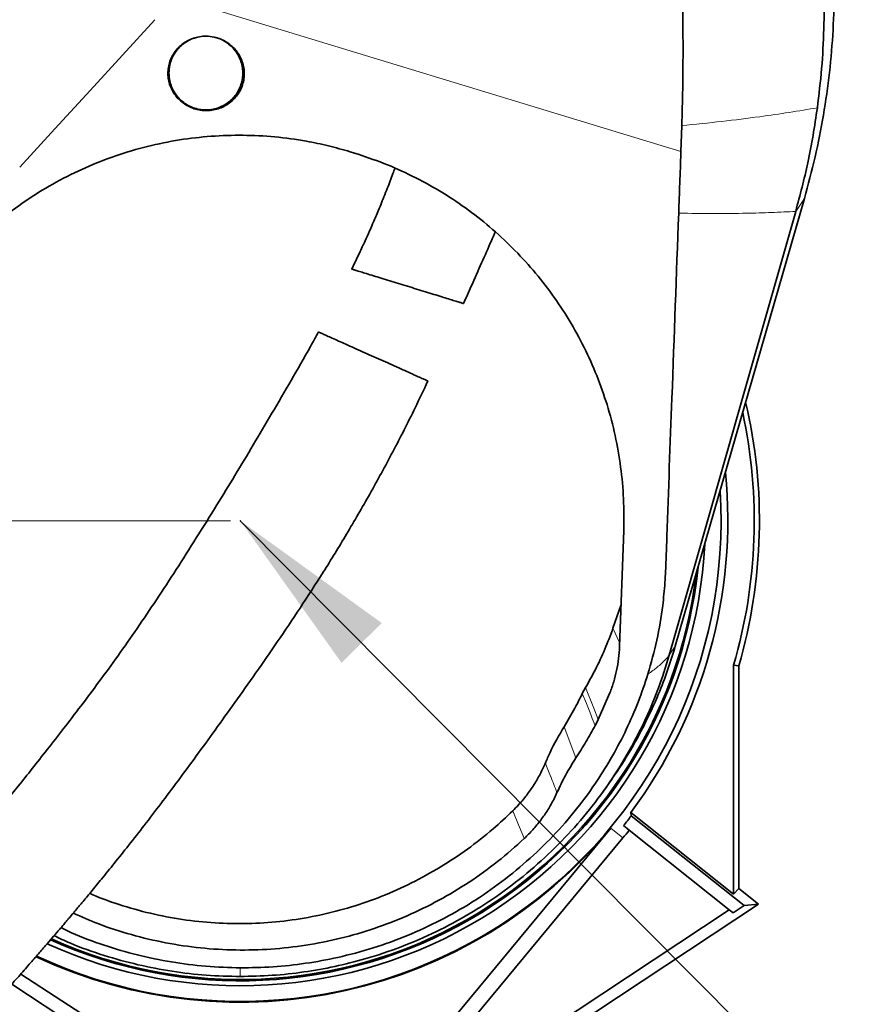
# Model space of a CAD drawing. Header units: millimetres. Extents: x 0 to 11920, y 0 to 8400.
# Tile 48 of 63: x 8370 to 8712, y 5529 to 5929. Entities that reach past the tile are written whole.
import ezdxf

# ---------------------------------------------------------------- set-up
doc = ezdxf.new("R2010")
doc.units = ezdxf.units.MM
doc.header["$LTSCALE"] = 20
doc.header["$PDSIZE"] = -1
doc.styles.add('SLDTEXTSTYLE0', font='TXT', dxfattribs={"width": 0.605})
doc.dimstyles.new('SLDDIMSTYLE0', dxfattribs={"dimtxt": 70, "dimasz": 70, "dimexe": 0, "dimexo": 0.0625, "dimgap": 17.5, "dimtad": 1, "dimdec": 1, "dimrnd": 1e-09, "dimzin": 12, "dimdsep": 46, "dimtxsty": 'SLDTEXTSTYLE0', "dimsah": 1, "dimcen": 0.09, "dimadec": 0, "dimazin": 3, "dimtfac": 1, "dimtofl": 0, "dimtmove": 0, "dimatfit": 3, "dimfxl": 1, "dimfrac": 2, "dimtolj": 1, "dimtzin": 12, "dimarcsym": 0})
doc.dimstyles.new('SLDDIMSTYLE1', dxfattribs={"dimtxt": 0.18, "dimasz": 70, "dimexe": 0, "dimexo": 0.0625, "dimgap": 0, "dimtad": 0, "dimtih": 1, "dimtoh": 1, "dimdec": 0, "dimrnd": 1e-09, "dimzin": 0, "dimdsep": 46, "dimtxsty": 'Standard', "dimsah": 1, "dimcen": 0.09, "dimadec": 0, "dimazin": 0, "dimtfac": 70, "dimtdec": 0, "dimtofl": 0, "dimtmove": 0, "dimatfit": 3, "dimfxl": 1, "dimfrac": 2, "dimtolj": 1, "dimtzin": 0, "dimarcsym": 0})

# ---------------------------------------------------------------- blocks, each defined once
blk = doc.blocks.new('_D_2')
at = {"color": 7, "linetype": 'Continuous', "lineweight": 0}
for p, q in [((8455.97, 7005.22), (7402.52, 7005.22)), ((7432.52, 5725.22), (7432.52, 7005.22)), ((8455.97, 5725.22), (7402.52, 5725.22))]:
    blk.add_line(p, q, dxfattribs=at)
at = {"color": 7, "linetype": 'Continuous', "lineweight": 18}
for points in [[(7432.52, 7005.22), (7422.52, 6935.22), (7442.52, 6935.22)], [(7432.52, 5725.22), (7442.52, 5795.22), (7422.52, 5795.22)]]:
    blk.add_solid(points, dxfattribs=at)
at = {"color": 7, "linetype": 'Continuous', "lineweight": 18, "insert": (7342.28, 6258.28), "char_height": 70, "attachment_point": 1, "rotation": 90, "style": 'SLDTEXTSTYLE0'}
blk.add_mtext('1280', dxfattribs=at)

msp = doc.modelspace()

# ---------------------------------------------------------------- linework, layer by layer
at = {"color": 8, "linetype": 'Continuous', "lineweight": 18}
for p, q in [((8639.07, 5875.29), (8433.57, 5937.94)), ((8685.73, 5851), (8689.24, 5856.25)), ((8614.16, 5675.67), (8611.45, 5681.55)), ((8634.32, 5670.59), (8636.77, 5674.25)), ((8596.38, 5628.8), (8591.56, 5641.51)), ((8610.64, 5600.31), (8615.48, 5596.3))]:
    msp.add_line(p, q, dxfattribs=at)
at = {"color": 7, "linetype": 'Continuous', "lineweight": 35}
for p, q in [((8639.44, 5885.83), (8639.07, 5875.29)), ((8504.6, 5875.23), (8506.41, 5874.68)), ((8689.24, 5856.25), (8636.77, 5674.25)), ((8615.8, 5721.28), (8614.11, 5674.09)), ((8611.45, 5681.55), (8614.7, 5690.8)), ((8660.47, 5573.4), (8660.47, 5666.55)), ((8662.57, 5666.25), (8660.47, 5666.55)), ((8662.57, 5666.25), (8662.57, 5575.75)), ((8600.31, 5657.41), (8598.98, 5654.95)), ((8604.83, 5643.23), (8610.2, 5655.26)), ((8604.21, 5642.04), (8604.84, 5643.24)), ((8604.21, 5642.04), (8604.83, 5643.23)), ((8607.42, 5615.1), (8609.21, 5617.59)), ((8588.67, 5614.7), (8588.68, 5614.72)), ((8618.71, 5606.62), (8618.87, 5605.32)), ((8618.71, 5606.62), (8660.47, 5573.4)), ((8664.79, 5568.79), (8618.87, 5605.32)), ((8610.64, 5600.31), (8455.49, 5413.18)), ((8618.06, 5599.47), (8615.76, 5601.3)), ((8615.48, 5596.3), (8546.35, 5512.91)), ((8658.73, 5567.12), (8618.06, 5599.47)), ((8662.57, 5575.75), (8660.47, 5573.4)), ((8662.57, 5575.75), (8670.58, 5569.38)), ((8670.58, 5569.38), (8559.42, 5495.8)), ((8660.34, 5565.84), (8664.79, 5568.79)), ((8670.58, 5569.38), (8664.79, 5568.79)), ((8658.73, 5567.12), (8560.28, 5501.96)), ((8660.34, 5565.84), (8658.73, 5567.12)), ((8370.72, 5540.96), (8451.66, 5488.35)), ((8446.09, 5485.2), (8367.03, 5536.8))]:
    msp.add_line(p, q, dxfattribs=at)
at = {"color": 7, "linetype": 'Continuous', "lineweight": 35, "flags": 128}
for points in [[(8370.29, 5868.95), (8384.59, 5884.55), (8398.9, 5900.14), (8425.28, 5928.91)], [(8685.73, 5851), (8664.61, 5776.9), (8649.46, 5723.75), (8636.58, 5678.53), (8634.32, 5670.59)]]:
    msp.add_lwpolyline(points, dxfattribs=at)
at = {"color": 8, "linetype": 'Continuous', "lineweight": 18, "flags": 128}
for points in [[(8605.47, 5644.49), (8603.67, 5649), (8600.31, 5657.41)], [(8598.98, 5654.95), (8600.63, 5650.88), (8602.42, 5646.46), (8603.05, 5644.9), (8604.21, 5642.04)], [(8570.69, 5607.29), (8573.04, 5601.68), (8574.96, 5597.08), (8575.38, 5596.07)]]:
    msp.add_lwpolyline(points, dxfattribs=at)
at = {"color": 7, "linetype": 'Continuous', "lineweight": 35}
for radius, start, end in [(211, 343.7722, 13.2209), (208.9, 343.6904, 12.1801), (198.14, 323.235, 5.6972), (195.42, 244.9178, 3.6011), (189.02, 245.4708, 357.1524), (187, 245.6526, 354.194), (186.5, 245.6979, 353.3091), (199.06, 321.5, 322.9629), (195.71, 244.894, 320.3394), (202, 320.3394, 321.5)]:
    msp.add_arc((8459.97, 5725.22), radius, start, end, dxfattribs=at)
for points, knots in [([(8700.34, 5967.39), (8700.64, 5963.18), (8701.23, 5954.77), (8701.49, 5940.54), (8701.05, 5924.72), (8699.59, 5907.38), (8697.14, 5890.14), (8693.79, 5873.05), (8690.76, 5861.85), (8689.24, 5856.25)], [0, 0, 0, 0, 0.112608, 0.225217, 0.380189, 0.535157, 0.690117, 0.845066, 1, 1, 1, 1]), ([(8696.44, 5957.95), (8696.76, 5952.48), (8697.4, 5941.53), (8697.27, 5925.21), (8696.42, 5909.02), (8695.15, 5898.4), (8694.51, 5893.09)], [0, 0, 0, 0, 0.251202, 0.502404, 0.750751, 1, 1, 1, 1]), ([(8639.39, 5948.14), (8639.54, 5942.74), (8639.85, 5931.93), (8639.95, 5916.15), (8639.84, 5900.76), (8639.57, 5890.81), (8639.44, 5885.83)], [0, 0, 0, 0, 0.257837, 0.515675, 0.757736, 1, 1, 1, 1]), ([(8449.34, 5921.84), (8450.16, 5921.62), (8451.82, 5921.17), (8454.13, 5920.02), (8456.21, 5918.54), (8458.03, 5916.75), (8459.5, 5914.69), (8460.63, 5912.42), (8461.35, 5910), (8461.66, 5907.47), (8461.52, 5904.91), (8460.94, 5902.4), (8459.92, 5900.01), (8458.5, 5897.82), (8456.7, 5895.89), (8454.59, 5894.29), (8452.22, 5893.08), (8449.69, 5892.27), (8447.06, 5891.91), (8444.43, 5891.97), (8441.86, 5892.47), (8439.42, 5893.37), (8437.18, 5894.64), (8435.19, 5896.25), (8433.5, 5898.15), (8432.15, 5900.3), (8431.18, 5902.63), (8430.61, 5905.11), (8430.48, 5907.65), (8430.78, 5910.2), (8431.53, 5912.66), (8432.7, 5914.99), (8434.27, 5917.08), (8436.19, 5918.9), (8438.41, 5920.35), (8440.84, 5921.43), (8443.42, 5922.06), (8446.29, 5922.31), (8448.25, 5922), (8449.34, 5921.84)], [0, 0, 0, 0, 0.026088, 0.052175, 0.078256, 0.104335, 0.130543, 0.156751, 0.183435, 0.210122, 0.237326, 0.264534, 0.292082, 0.319631, 0.347246, 0.374858, 0.402202, 0.429543, 0.456392, 0.483237, 0.509594, 0.535949, 0.562042, 0.588135, 0.614307, 0.640482, 0.667003, 0.693529, 0.720524, 0.747522, 0.774954, 0.802386, 0.830012, 0.857635, 0.885106, 0.912572, 0.939607, 0.966637, 1, 1, 1, 1]), ([(8430.97, 5907.22), (8431.01, 5906.39), (8431.09, 5904.7), (8431.75, 5902.26), (8432.78, 5899.93), (8434.18, 5897.83), (8435.94, 5895.98), (8437.96, 5894.46), (8440.22, 5893.29), (8442.63, 5892.53), (8445.15, 5892.17), (8447.68, 5892.25), (8450.17, 5892.75), (8452.53, 5893.65), (8454.73, 5894.95), (8456.66, 5896.59), (8458.29, 5898.54), (8459.57, 5900.73), (8460.47, 5903.12), (8460.96, 5905.6), (8461.02, 5908.15), (8460.65, 5910.65), (8459.86, 5913.08), (8458.68, 5915.32), (8457.14, 5917.34), (8455.29, 5919.07), (8453.16, 5920.45), (8451.16, 5921.38), (8449.83, 5921.68), (8449.34, 5921.79)], [0, 0, 0, 0, 0.037039, 0.075146, 0.112186, 0.1503, 0.187368, 0.225517, 0.262555, 0.300671, 0.3377, 0.375801, 0.412841, 0.45095, 0.48802, 0.526159, 0.563276, 0.601469, 0.638591, 0.676795, 0.713866, 0.752019, 0.789059, 0.827178, 0.864206, 0.902308, 0.939346, 0.977453, 1, 1, 1, 1]), ([(8442.61, 5921.79), (8442.02, 5921.65), (8440.63, 5921.33), (8438.55, 5920.33), (8436.46, 5918.91), (8434.62, 5917.13), (8433.12, 5915.1), (8431.99, 5912.82), (8431.15, 5910.19), (8431.04, 5908.28), (8430.97, 5907.22)], [0, 0, 0, 0, 0.0893406, 0.2132725, 0.3408151, 0.4645775, 0.5919494, 0.7155995, 0.8428509, 1, 1, 1, 1]), ([(8694.51, 5893.09), (8693.96, 5889.34), (8692.86, 5881.86), (8690.15, 5867.77), (8687.46, 5857.56), (8685.73, 5851)], [0, 0, 0, 0, 0.263836, 0.527672, 1, 1, 1, 1]), ([(8344.36, 5830.47), (8347.33, 5833.63), (8353.28, 5839.95), (8363.22, 5848.47), (8373.82, 5856.22), (8385.08, 5863.06), (8396.96, 5868.91), (8409.36, 5873.76), (8422.17, 5877.55), (8435.11, 5880.2), (8448.11, 5881.69), (8461.06, 5882.1), (8474.02, 5881.44), (8485.62, 5879.86), (8495.82, 5877.74), (8501.67, 5876.07), (8504.6, 5875.23)], [0, 0, 0, 0, 0.075522, 0.151308, 0.227083, 0.30259, 0.378236, 0.454172, 0.530096, 0.605726, 0.678487, 0.751524, 0.824557, 0.897311, 0.948655, 1, 1, 1, 1]), ([(8506.41, 5874.68), (8510.4, 5873.35), (8518.41, 5870.7), (8529.95, 5865.49), (8541.04, 5859.45), (8551.56, 5852.54), (8561.44, 5844.8), (8570.64, 5836.32), (8579.11, 5827.16), (8586.85, 5817.32), (8593.77, 5806.83), (8599.85, 5795.76), (8605, 5784.28), (8609.24, 5772.3), (8612.5, 5759.88), (8614.72, 5747.09), (8615.94, 5734.18), (8615.85, 5725.57), (8615.8, 5721.28)], [0, 0, 0, 0, 0.061059, 0.122341, 0.183627, 0.244692, 0.305688, 0.366893, 0.428106, 0.489112, 0.551563, 0.614219, 0.676884, 0.739345, 0.804398, 0.869666, 0.93494, 1, 1, 1, 1]), ([(8639.07, 5875.29), (8639.06, 5875.11), (8638.91, 5870.85), (8638.6, 5862.51), (8638.3, 5854.35), (8638.15, 5850.28)], [0, 0, 0, 0, 0.021723, 0.510861, 1, 1, 1, 1]), ([(8522.79, 5868.51), (8522.53, 5867.78), (8521.53, 5865.05), (8520.04, 5861.17), (8518.38, 5856.95), (8517.09, 5853.76), (8515.89, 5850.88), (8514.8, 5848.29), (8513.69, 5845.71), (8512.33, 5842.62), (8510.55, 5838.68), (8508.27, 5833.78), (8506.46, 5829.97), (8505.38, 5827.83), (8505.24, 5827.55)], [0, 0, 0, 0, 0.051263, 0.193693, 0.27769, 0.354507, 0.424134, 0.486563, 0.544032, 0.613197, 0.714113, 0.836105, 0.97932, 1, 1, 1, 1]), ([(8638.15, 5850.28), (8637.24, 5825.22), (8635.66, 5781.41), (8633.86, 5734.48), (8633.04, 5709.46), (8632.62, 5700.08), (8631.59, 5689.11), (8629.5, 5676.62), (8626.92, 5667.45), (8625.64, 5662.87)], [0, 0, 0, 0, 0.3994384, 0.6985412, 0.7484337, 0.7983224, 0.8481702, 0.924085, 1, 1, 1, 1]), ([(8550.68, 5813.53), (8550.73, 5813.63), (8552.32, 5817.17), (8555.28, 5823.82), (8559.44, 5833.2), (8562.17, 5839.34), (8563.5, 5842.38), (8563.59, 5842.59)], [0, 0, 0, 0, 0.010634, 0.367084, 0.689389, 0.97838, 1, 1, 1, 1]), ([(8505.32, 5827.52), (8505.3, 5827.53), (8505.21, 5827.55), (8505.75, 5827.39), (8506.95, 5827.01), (8508.8, 5826.45), (8511.2, 5825.7), (8514.02, 5824.84), (8517.22, 5823.85), (8520.63, 5822.8), (8524.25, 5821.68), (8527.92, 5820.55), (8531.63, 5819.41), (8535.24, 5818.3), (8538.7, 5817.23), (8541.89, 5816.25), (8544.75, 5815.37), (8547.13, 5814.63), (8549, 5814.06), (8550.18, 5813.69), (8550.72, 5813.53), (8550.63, 5813.55), (8550.61, 5813.56)], [0, 0, 0, 0, 0.017872, 0.074995, 0.129268, 0.185228, 0.237598, 0.291586, 0.342323, 0.394566, 0.444762, 0.496375, 0.54731, 0.599635, 0.6522, 0.706192, 0.760541, 0.816402, 0.871883, 0.928971, 0.984413, 1, 1, 1, 1]), ([(8491.73, 5801.97), (8490.65, 5800), (8486.99, 5793.32), (8480.66, 5782.29), (8472.91, 5768.98), (8465.3, 5756.16), (8457.86, 5743.8), (8450.18, 5731.21), (8442.25, 5718.45), (8434.07, 5705.58), (8426.06, 5693.31), (8418.15, 5681.58), (8410.34, 5670.43), (8402.67, 5659.9), (8395.3, 5650.06), (8388.28, 5640.93), (8381.69, 5632.46), (8375.56, 5624.69), (8370, 5617.72), (8365.11, 5611.65), (8360.94, 5606.54), (8357.49, 5602.35), (8354.97, 5599.31), (8353.23, 5597.23), (8352.1, 5595.89), (8351.02, 5594.6), (8349.69, 5593.03), (8347.89, 5590.9), (8345.51, 5588.11), (8342.47, 5584.57), (8338.7, 5580.22), (8334.19, 5575.08), (8328.93, 5569.15), (8322.91, 5562.47), (8316.81, 5555.79), (8310.71, 5549.23), (8304.73, 5542.88), (8298.32, 5536.18), (8292, 5529.68), (8285.81, 5523.42), (8279.79, 5517.42), (8274.02, 5511.76), (8270.35, 5508.25), (8268.7, 5506.67)], [0, 0, 0, 0, 0.01764, 0.059851, 0.10124, 0.141698, 0.181075, 0.219228, 0.262454, 0.303667, 0.3428, 0.379862, 0.415613, 0.449339, 0.481044, 0.510704, 0.538301, 0.563875, 0.587047, 0.606991, 0.62389, 0.637785, 0.648703, 0.654335, 0.658653, 0.66218, 0.66736, 0.674502, 0.683718, 0.695715, 0.710617, 0.72843, 0.749174, 0.772888, 0.799644, 0.821789, 0.845805, 0.871811, 0.899962, 0.92416, 0.949979, 0.977565, 1, 1, 1, 1]), ([(8536.23, 5782.03), (8536.17, 5782.06), (8536.05, 5782.11), (8535.06, 5782.55), (8533.45, 5783.27), (8531.21, 5784.28), (8528.46, 5785.51), (8525.24, 5786.95), (8521.76, 5788.51), (8518.03, 5790.18), (8514.3, 5791.85), (8510.55, 5793.53), (8507, 5795.12), (8503.64, 5796.63), (8500.6, 5797.99), (8497.89, 5799.2), (8495.6, 5800.23), (8493.78, 5801.04), (8492.5, 5801.62), (8491.78, 5801.94), (8491.8, 5801.93), (8491.81, 5801.92)], [0, 0, 0, 0, 0.04788, 0.103366, 0.160451, 0.216054, 0.273331, 0.327804, 0.383971, 0.436505, 0.490675, 0.541372, 0.593594, 0.643412, 0.694653, 0.744925, 0.796571, 0.848447, 0.901715, 0.9557, 1, 1, 1, 1]), ([(8303.31, 5470.59), (8304.96, 5472.18), (8308.71, 5475.77), (8314.63, 5481.57), (8320.87, 5487.78), (8327.3, 5494.27), (8333.89, 5501.03), (8340.57, 5508), (8346.82, 5514.63), (8352.87, 5521.14), (8358.68, 5527.49), (8364.21, 5533.62), (8369.16, 5539.18), (8373.54, 5544.15), (8377.36, 5548.53), (8380.61, 5552.29), (8383.41, 5555.54), (8385.76, 5558.29), (8387.68, 5560.55), (8389.1, 5562.22), (8390.25, 5563.58), (8391.42, 5564.97), (8393.21, 5567.11), (8395.85, 5570.25), (8399.45, 5574.59), (8403.83, 5579.91), (8408.96, 5586.23), (8414.76, 5593.49), (8421.1, 5601.58), (8427.81, 5610.35), (8434.85, 5619.77), (8442.2, 5629.76), (8449.87, 5640.34), (8457.91, 5651.54), (8466.38, 5663.47), (8475.25, 5676.26), (8484.44, 5689.93), (8493.87, 5704.53), (8503.35, 5719.98), (8512.81, 5736.29), (8522.11, 5753.42), (8529.95, 5768.76), (8534.49, 5778.39), (8536.21, 5782.04)], [0, 0, 0, 0, 0.0213711, 0.0484893, 0.0739287, 0.0978217, 0.12568, 0.1514659, 0.175311, 0.1973158, 0.220306, 0.2410712, 0.25967, 0.2761408, 0.2905052, 0.3027733, 0.3129482, 0.3222592, 0.3295004, 0.3348185, 0.3384067, 0.3426282, 0.3481772, 0.3589993, 0.3728359, 0.3897078, 0.4096393, 0.4327299, 0.4581392, 0.4854444, 0.5147054, 0.546001, 0.5787643, 0.6135482, 0.6503464, 0.6891427, 0.7307643, 0.7744074, 0.8200375, 0.867625, 0.9171527, 0.9686215, 1, 1, 1, 1]), ([(8600.31, 5657.41), (8601.66, 5659.84), (8604.5, 5664.91), (8608.25, 5672.97), (8610.38, 5678.68), (8611.45, 5681.55)], [0, 0, 0, 0, 0.312587, 0.655562, 1, 1, 1, 1]), ([(8636.77, 5674.25), (8635.77, 5670.96), (8633.76, 5664.39), (8629.56, 5653.48), (8624.08, 5641.61), (8617.17, 5629.14), (8611.81, 5621.39), (8609.19, 5617.61)], [0, 0, 0, 0, 0.162833, 0.325642, 0.553907, 0.782115, 1, 1, 1, 1]), ([(8610.2, 5655.26), (8610.75, 5656.75), (8611.84, 5659.73), (8612.99, 5664.4), (8613.81, 5669.2), (8614.01, 5672.46), (8614.11, 5674.09)], [0, 0, 0, 0, 0.245946, 0.493461, 0.745888, 1, 1, 1, 1]), ([(8634.32, 5670.59), (8632.86, 5665.9), (8629.94, 5656.53), (8624.05, 5642.83), (8617.04, 5629.51), (8608.85, 5616.75), (8599.63, 5604.74), (8589.36, 5593.47), (8578.03, 5582.99), (8565.86, 5573.52), (8553.06, 5565.21), (8539.63, 5558), (8525.48, 5551.87), (8511.62, 5547.22), (8498.36, 5543.9), (8485.76, 5541.66), (8472.95, 5540.24), (8464.3, 5540.07), (8459.97, 5539.98)], [0, 0, 0, 0, 0.0636897, 0.127379, 0.192848, 0.2583149, 0.3230794, 0.3878426, 0.4545127, 0.5211814, 0.5854631, 0.6497438, 0.7159299, 0.7821148, 0.8360259, 0.8899366, 0.9449681, 1, 1, 1, 1]), ([(8625.64, 5662.87), (8624.37, 5659.06), (8621.84, 5651.44), (8616.98, 5640.37), (8611.39, 5629.62), (8605.02, 5619.31), (8597.43, 5608.79), (8588.43, 5598.24), (8577.88, 5587.87), (8566.45, 5578.41), (8554.27, 5569.98), (8541.41, 5562.67), (8527.97, 5556.46), (8514, 5551.39), (8500.15, 5547.65), (8486.55, 5545.17), (8473.31, 5543.69), (8464.42, 5543.54), (8459.97, 5543.47)], [0, 0, 0, 0, 0.0560847, 0.1123744, 0.1687327, 0.2250204, 0.2811033, 0.3489708, 0.4170876, 0.4852006, 0.5530629, 0.6199715, 0.6871299, 0.7542818, 0.8211816, 0.8807585, 0.9404253, 1, 1, 1, 1]), ([(8591.56, 5641.51), (8592.31, 5642.75), (8593.82, 5645.25), (8596.33, 5649.71), (8597.98, 5652.98), (8598.98, 5654.95)], [0, 0, 0, 0, 0.2843503, 0.5687004, 1, 1, 1, 1]), ([(8583.95, 5626.76), (8584.57, 5628.18), (8586.78, 5633.25), (8589.56, 5638.05), (8591.56, 5641.51)], [0, 0, 0, 0, 0.278759, 1, 1, 1, 1]), ([(8596.38, 5628.8), (8597.77, 5630.96), (8600.54, 5635.28), (8602.98, 5639.79), (8604.21, 5642.04)], [0, 0, 0, 0, 0.499684, 1, 1, 1, 1]), ([(8588.68, 5614.72), (8589.82, 5617.14), (8592.1, 5621.98), (8594.96, 5626.53), (8596.38, 5628.8)], [0, 0, 0, 0, 0.500737, 1, 1, 1, 1]), ([(8583.95, 5626.76), (8583.27, 5625.25), (8581.89, 5622.21), (8579.34, 5617.85), (8576.42, 5613.66), (8573.5, 5610.14), (8571.49, 5608.1), (8570.69, 5607.29)], [0, 0, 0, 0, 0.2101071, 0.4216709, 0.6378453, 0.8556203, 1, 1, 1, 1]), ([(8575.38, 5596.07), (8576.57, 5597.24), (8578.96, 5599.6), (8582.15, 5603.52), (8585.04, 5607.72), (8587.18, 5611.5), (8588.29, 5613.88), (8588.67, 5614.7)], [0, 0, 0, 0, 0.216252, 0.434007, 0.656494, 0.880613, 1, 1, 1, 1]), ([(8398.78, 5573.79), (8399.64, 5573.4), (8404.52, 5571.16), (8413.82, 5568.1), (8426.64, 5564.71), (8439.75, 5562.51), (8452.99, 5561.39), (8466.23, 5561.4), (8479.39, 5562.54), (8492.38, 5564.78), (8505.14, 5568.09), (8517.61, 5572.44), (8529.68, 5577.86), (8541.31, 5584.27), (8552.37, 5591.61), (8562.21, 5599.29), (8568.05, 5604.8), (8570.69, 5607.29)], [0, 0, 0, 0, 0.015302, 0.08658, 0.157889, 0.229458, 0.301026, 0.372335, 0.443099, 0.514112, 0.585129, 0.655897, 0.727176, 0.798699, 0.870228, 0.941514, 1, 1, 1, 1]), ([(8575.38, 5596.07), (8571.83, 5592.89), (8564.73, 5586.53), (8553.06, 5578.18), (8540.78, 5570.79), (8527.89, 5564.49), (8514.52, 5559.32), (8500.75, 5555.32), (8486.69, 5552.5), (8472.43, 5550.91), (8458.09, 5550.54), (8443.78, 5551.4), (8429.58, 5553.48), (8415.64, 5556.8), (8403.05, 5560.83), (8395.37, 5564.25), (8392.05, 5565.73)], [0, 0, 0, 0, 0.0741066, 0.1479354, 0.2214791, 0.2947379, 0.3677216, 0.440447, 0.5129398, 0.585232, 0.6573623, 0.7293739, 0.8013145, 0.8732331, 0.9451802, 1, 1, 1, 1]), ([(8459.97, 5543.47), (8455.29, 5543.61), (8445.92, 5543.89), (8431.93, 5545.72), (8418.11, 5548.55), (8404.55, 5552.57), (8394.17, 5556.35), (8388.48, 5559.13), (8387.06, 5559.82)], [0, 0, 0, 0, 0.186581, 0.37381, 0.561035, 0.747613, 0.936882, 1, 1, 1, 1]), ([(8459.97, 5539.98), (8455.34, 5540.08), (8446.09, 5540.28), (8432.17, 5541.93), (8418.3, 5544.58), (8404.39, 5548.46), (8393, 5552.43), (8386.39, 5555.55), (8384.27, 5556.55)], [0, 0, 0, 0, 0.177514, 0.355028, 0.536984, 0.718939, 0.909531, 1, 1, 1, 1])]:
    msp.add_open_spline(points, degree=3, knots=knots, dxfattribs=at)
at = {"color": 8, "linetype": 'Continuous', "lineweight": 18}
for points, knots in [([(8639.44, 5885.83), (8644.92, 5886.39), (8655.85, 5887.5), (8670.29, 5889.33), (8683.2, 5891.18), (8690.74, 5892.45), (8694.51, 5893.09)], [0, 0, 0, 0, 0.277385, 0.553762, 0.776376, 1, 1, 1, 1]), ([(8638.15, 5850.28), (8642.91, 5850.2), (8652.41, 5850.05), (8664.89, 5850.18), (8676.01, 5850.48), (8682.48, 5850.83), (8685.73, 5851)], [0, 0, 0, 0, 0.279155, 0.556533, 0.777387, 1, 1, 1, 1]), ([(8625.64, 5662.87), (8626.32, 5663.35), (8627.66, 5664.27), (8629.47, 5665.71), (8631.18, 5667.21), (8632.82, 5668.83), (8633.81, 5669.99), (8634.32, 5670.59)], [0, 0, 0, 0, 0.198037, 0.387895, 0.575389, 0.782316, 1, 1, 1, 1]), ([(8588.68, 5614.72), (8587.83, 5616.88), (8586.95, 5619.12), (8585.37, 5623.13), (8584.65, 5624.98), (8583.95, 5626.76)], [0, 0, 0, 0, 0.539631, 0.557666, 1, 1, 1, 1]), ([(8459.97, 5539.98), (8459.97, 5540.29), (8459.97, 5541.27), (8459.97, 5542.58), (8459.97, 5543.47)], [0, 0, 0, 0, 0.322461, 1, 1, 1, 1])]:
    msp.add_open_spline(points, degree=3, knots=knots, dxfattribs=at)
at = {"color": 7, "linetype": 'Continuous', "lineweight": 0}
msp.add_point((8459.97, 5725.22), dxfattribs=at)

# ---------------------------------------------------------------- dimensions: what is measured, and where the dimension line sits
at = {"color": 7, "linetype": 'Continuous', "lineweight": 18}
dim = msp.add_linear_dim(base=(7432.52, 7005.22), p1=(8459.97, 5725.22), p2=(8459.97, 7005.22), angle=90, dimstyle='SLDDIMSTYLE0', dxfattribs=at)
dim.commit()
dim.dimension.update_dxf_attribs({"geometry": '_D_2', "text_midpoint": (7432.52, 6365.22), "dimtype": 160})

# ---------------------------------------------------------------- leaders
at = {"color": 7, "linetype": 'Continuous', "lineweight": 0}
msp.add_leader([(8459.97, 5725.22), (8723.33, 5460)], dimstyle='SLDDIMSTYLE1', dxfattribs=at)

doc.saveas('drawing.dxf')
